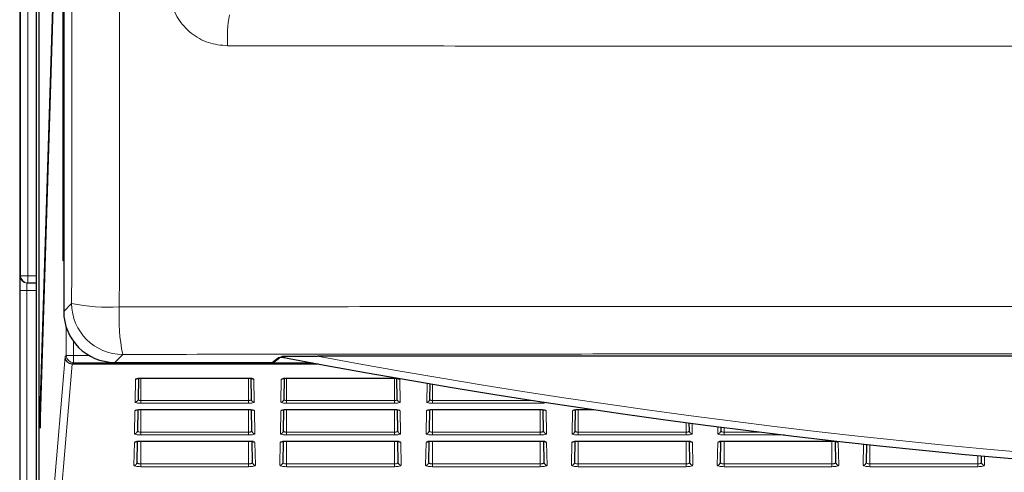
# Paper-space layout 'Blatt3' of a CAD drawing. Header units: millimetres. Extents: x 5 to 418, y 2 to 292.
# Tile 5 of 53: x 50 to 73, y 140 to 151. Entities that reach past the tile are written whole.
import ezdxf

# ---------------------------------------------------------------- set-up
doc = ezdxf.new("R2010")
doc.units = ezdxf.units.MM

psp = doc.layouts.new('Blatt3')

# ---------------------------------------------------------------- linework, layer by layer
at = {"color": 7, "linetype": 'Continuous', "lineweight": 25}
for p, q in [((50.1786, 243.8177), (50.1786, 133.151)), ((51.1844, 243.1455), (51.1844, 143.8235)), ((50.613, 238.3177), (50.613, 138.3177)), ((50.6209, 138.3177), (50.6209, 238.3177)), ((51.1694, 144.9844), (51.1694, 238.3177)), ((51.1773, 238.3177), (51.1773, 144.9844)), ((50.5542, 238.0845), (50.5542, 132.9844)), ((51.1457, 157.7772), (50.6406, 141.5263)), ((50.6445, 141.151), (51.1496, 157.4019)), ((51.1773, 144.9844), (51.1694, 144.9844)), ((50.3627, 144.4711), (50.3482, 144.4714)), ((50.5542, 144.4678), (50.3627, 144.4711)), ((55.9937, 142.6708), (56.114, 142.7634)), ((118.04, 142.7966), (56.9838, 142.7966)), ((52.3508, 142.657), (55.953, 142.657)), ((52.8913, 142.292), (52.8829, 141.8111)), ((52.9452, 142.2953), (52.9452, 142.2967)), ((52.9452, 142.2953), (55.4119, 142.2953)), ((55.4119, 142.2953), (55.4119, 142.2967)), ((55.4742, 141.8111), (55.4658, 142.292)), ((56.2246, 142.292), (56.2162, 141.8111)), ((56.2785, 142.2953), (58.7452, 142.2953)), ((58.7452, 142.2953), (58.7452, 142.2967)), ((58.8075, 141.8111), (58.7991, 142.292)), ((59.5558, 142.1687), (59.5496, 141.8111)), ((52.8787, 141.5707), (52.8703, 141.0884)), ((52.9452, 141.5753), (55.4119, 141.5753)), ((55.4119, 141.5753), (55.4119, 141.5767)), ((55.4868, 141.0884), (55.4784, 141.5708)), ((56.212, 141.5707), (56.2036, 141.0884)), ((56.2785, 141.5753), (58.7452, 141.5753)), ((58.8201, 141.0884), (58.8117, 141.5708)), ((59.5454, 141.5707), (59.537, 141.0884)), ((59.6119, 141.5753), (62.0785, 141.5753)), ((62.1535, 141.0884), (62.145, 141.5708)), ((62.8787, 141.5707), (62.8703, 141.0884)), ((62.9452, 141.5753), (63.3006, 141.5753)), ((50.6406, 141.5263), (50.6445, 141.151)), ((50.6557, 141.5109), (50.6406, 141.5263)), ((65.4868, 141.0884), (65.4836, 141.2695)), ((66.2051, 141.1749), (66.2036, 141.0884)), ((52.8661, 140.8495), (52.8577, 140.3657)), ((52.9452, 140.8552), (52.9452, 140.8567)), ((52.9452, 140.8552), (55.4119, 140.8552)), ((55.4994, 140.3657), (55.491, 140.8494)), ((56.1995, 140.8495), (56.191, 140.3657)), ((56.2785, 140.8552), (56.2785, 140.8567)), ((56.2785, 140.8552), (58.7452, 140.8552)), ((58.8327, 140.3657), (58.8243, 140.8494)), ((59.5328, 140.8495), (59.5243, 140.3657)), ((59.6119, 140.8552), (59.6119, 140.8567)), ((59.6119, 140.8552), (62.0785, 140.8552)), ((62.0785, 140.8552), (62.0785, 140.8567)), ((62.1661, 140.3657), (62.1576, 140.8494)), ((62.8661, 140.8495), (62.8577, 140.3657)), ((62.9452, 140.8552), (65.4119, 140.8552)), ((65.4994, 140.3657), (65.491, 140.8494)), ((66.1785, 140.846), (66.1785, 140.8447)), ((66.1995, 140.8495), (66.191, 140.3657)), ((66.2785, 140.8552), (68.7452, 140.8552)), ((68.8327, 140.3657), (68.8243, 140.8494)), ((69.5316, 140.78), (69.5243, 140.3657)), ((72.1661, 140.3657), (72.1635, 140.5156))]:
    psp.add_line(p, q, dxfattribs=at)
at = {"color": 7, "linetype": 'Continuous', "lineweight": 18}
for p, q in [((50.199, 144.6378), (50.199, 182.9143)), ((50.3656, 182.9143), (50.3656, 144.6378)), ((50.1845, 144.638), (50.199, 144.6378)), ((50.3656, 144.6378), (50.199, 144.6378)), ((50.3656, 144.6378), (50.3627, 144.4711)), ((50.3656, 144.6378), (50.5542, 144.6345)), ((50.1786, 139.3306), (50.1786, 144.3048)), ((50.3424, 144.3048), (50.1786, 144.3048)), ((50.5542, 144.3011), (50.3424, 144.3048)), ((50.3424, 144.3048), (50.3424, 139.3306)), ((51.1844, 143.8235), (51.3662, 144.0053)), ((51.2423, 142.8148), (51.2423, 143.4605)), ((51.4089, 143.1353), (51.4089, 142.8148)), ((50.7364, 137.114), (51.215, 142.7822)), ((51.2162, 142.7894), (51.2423, 142.8148)), ((51.2423, 142.8148), (51.4089, 142.8148)), ((51.4089, 142.8148), (51.7649, 142.8148)), ((51.4089, 142.8148), (51.4089, 142.6482)), ((52.5327, 142.8388), (52.3508, 142.657)), ((55.953, 142.657), (56.086, 142.7593)), ((51.3817, 142.6192), (50.903, 136.951)), ((57.0263, 142.6192), (51.3817, 142.6192)), ((51.4089, 142.6482), (51.3828, 142.6228)), ((51.3828, 142.6228), (57.0068, 142.6228)), ((56.8708, 142.6482), (51.4089, 142.6482)), ((52.8163, 141.7471), (52.8254, 142.2714)), ((52.9452, 142.2967), (55.4119, 142.2967)), ((52.9452, 142.2953), (52.9452, 141.7836)), ((55.4119, 142.2953), (55.4119, 141.7836)), ((55.5317, 142.2714), (55.5408, 141.7471)), ((56.1496, 141.7471), (56.1587, 142.2714)), ((56.2785, 142.2967), (58.7452, 142.2967)), ((56.2785, 142.2953), (56.2785, 142.2967)), ((56.2785, 142.2953), (56.2785, 141.7836)), ((58.7452, 142.2953), (58.7452, 141.7836)), ((58.865, 142.2714), (58.8742, 141.7471)), ((59.4829, 141.7471), (59.4905, 142.1798)), ((59.6119, 142.1592), (59.6119, 141.7836)), ((52.9452, 141.7196), (52.9452, 141.7836)), ((52.9452, 141.7836), (55.4119, 141.7836)), ((55.4119, 141.7196), (52.9452, 141.7196)), ((52.9452, 141.5767), (55.4119, 141.5767)), ((52.9452, 141.5753), (52.9452, 141.5767)), ((52.9452, 141.5753), (52.9452, 141.0582)), ((55.4119, 141.7196), (55.4119, 141.7836)), ((55.4119, 141.5753), (55.4119, 141.0582)), ((56.2785, 141.7196), (56.2785, 141.7836)), ((56.2785, 141.7836), (58.7452, 141.7836)), ((58.7452, 141.7196), (56.2785, 141.7196)), ((56.2785, 141.5767), (58.7452, 141.5767)), ((56.2785, 141.5753), (56.2785, 141.5767)), ((56.2785, 141.5753), (56.2785, 141.0582)), ((58.7452, 141.7196), (58.7452, 141.7836)), ((58.7452, 141.5753), (58.7452, 141.5767)), ((58.7452, 141.5753), (58.7452, 141.0582)), ((59.6119, 141.7196), (59.6119, 141.7836)), ((59.6119, 141.7836), (61.9218, 141.7836)), ((62.0785, 141.7196), (59.6119, 141.7196)), ((59.6119, 141.5767), (62.0785, 141.5767)), ((59.6119, 141.5753), (59.6119, 141.5767)), ((59.6119, 141.5753), (59.6119, 141.0582)), ((62.0785, 141.7196), (62.0785, 141.7593)), ((62.0785, 141.5753), (62.0785, 141.5767)), ((62.0785, 141.5753), (62.0785, 141.0582)), ((62.9452, 141.5767), (63.2907, 141.5767)), ((62.9452, 141.5753), (62.9452, 141.5767)), ((62.9452, 141.5753), (62.9452, 141.0582)), ((52.8036, 141.0244), (52.8128, 141.5487)), ((55.5443, 141.5487), (55.5534, 141.0244)), ((56.137, 141.0244), (56.1461, 141.5487)), ((58.8776, 141.5487), (58.8868, 141.0244)), ((59.4703, 141.0244), (59.4795, 141.5487)), ((62.211, 141.5487), (62.2201, 141.0244)), ((62.8036, 141.0244), (62.8128, 141.5487)), ((65.4119, 141.2791), (65.4119, 141.0582)), ((65.5493, 141.2607), (65.5534, 141.0244)), ((66.137, 141.0244), (66.1397, 141.1833)), ((66.2785, 141.1654), (66.2785, 141.0582)), ((52.9452, 140.9942), (52.9452, 141.0582)), ((52.9452, 141.0582), (55.4119, 141.0582)), ((55.4119, 140.9942), (52.9452, 140.9942)), ((55.4119, 140.9942), (55.4119, 141.0582)), ((56.2785, 140.9942), (56.2785, 141.0582)), ((56.2785, 141.0582), (58.7452, 141.0582)), ((58.7452, 140.9942), (56.2785, 140.9942)), ((58.7452, 140.9942), (58.7452, 141.0582)), ((59.6119, 140.9942), (59.6119, 141.0582)), ((59.6119, 141.0582), (62.0785, 141.0582)), ((62.0785, 140.9942), (59.6119, 140.9942)), ((62.0785, 140.9942), (62.0785, 141.0582)), ((62.9452, 140.9942), (62.9452, 141.0582)), ((62.9452, 141.0582), (65.4119, 141.0582)), ((65.4119, 140.9942), (62.9452, 140.9942)), ((65.4119, 140.9942), (65.4119, 141.0582)), ((66.2785, 140.9942), (66.2785, 141.0582)), ((66.2785, 141.0582), (67.1306, 141.0582)), ((67.6573, 140.9942), (66.2785, 140.9942)), ((52.791, 140.3017), (52.8002, 140.826)), ((52.9452, 140.8567), (55.4119, 140.8567)), ((52.9452, 140.8552), (52.9452, 140.3328)), ((55.4119, 140.8552), (55.4119, 140.8567)), ((55.4119, 140.8552), (55.4119, 140.3328)), ((55.5569, 140.826), (55.5661, 140.3017)), ((56.1244, 140.3017), (56.1335, 140.826)), ((56.2785, 140.8567), (58.7452, 140.8567)), ((56.2785, 140.8552), (56.2785, 140.3328)), ((58.7452, 140.8552), (58.7452, 140.8567)), ((58.7452, 140.8552), (58.7452, 140.3328)), ((58.8902, 140.826), (58.8994, 140.3017)), ((59.4577, 140.3017), (59.4668, 140.826)), ((59.6119, 140.8567), (62.0785, 140.8567)), ((59.6119, 140.8552), (59.6119, 140.3328)), ((62.0785, 140.8552), (62.0785, 140.3328)), ((62.2236, 140.826), (62.2327, 140.3017)), ((62.791, 140.3017), (62.8002, 140.826)), ((62.9452, 140.8567), (65.4119, 140.8567)), ((62.9452, 140.8552), (62.9452, 140.8567)), ((62.9452, 140.8552), (62.9452, 140.3328)), ((65.4119, 140.8552), (65.4119, 140.8567)), ((65.4119, 140.8552), (65.4119, 140.3328)), ((65.5569, 140.826), (65.5661, 140.3017)), ((66.1244, 140.3017), (66.1335, 140.826)), ((66.2785, 140.8567), (68.7452, 140.8567)), ((66.2785, 140.8552), (66.2785, 140.8567)), ((66.2785, 140.8552), (66.2785, 140.3328)), ((68.7452, 140.8552), (68.7452, 140.8567)), ((68.7452, 140.8552), (68.7452, 140.3328)), ((68.8902, 140.826), (68.8994, 140.3017)), ((69.4577, 140.3017), (69.4662, 140.7872)), ((69.6119, 140.7714), (69.6119, 140.3328)), ((72.0785, 140.5234), (72.0785, 140.3328)), ((72.2291, 140.5095), (72.2327, 140.3017)), ((52.9452, 140.2688), (52.9452, 140.3328)), ((52.9452, 140.3328), (55.4119, 140.3328)), ((55.4119, 140.2688), (52.9452, 140.2688)), ((55.4119, 140.2688), (55.4119, 140.3328)), ((56.2785, 140.2688), (56.2785, 140.3328)), ((56.2785, 140.3328), (58.7452, 140.3328)), ((58.7452, 140.2688), (56.2785, 140.2688)), ((58.7452, 140.2688), (58.7452, 140.3328)), ((59.6119, 140.2688), (59.6119, 140.3328)), ((59.6119, 140.3328), (62.0785, 140.3328)), ((62.0785, 140.2688), (59.6119, 140.2688)), ((62.0785, 140.2688), (62.0785, 140.3328)), ((62.9452, 140.2688), (62.9452, 140.3328)), ((62.9452, 140.3328), (65.4119, 140.3328)), ((65.4119, 140.2688), (62.9452, 140.2688)), ((65.4119, 140.2688), (65.4119, 140.3328)), ((66.2785, 140.2688), (66.2785, 140.3328)), ((66.2785, 140.3328), (68.7452, 140.3328)), ((68.7452, 140.2688), (66.2785, 140.2688)), ((68.7452, 140.2688), (68.7452, 140.3328)), ((69.6119, 140.2688), (69.6119, 140.3328)), ((69.6119, 140.3328), (72.0785, 140.3328)), ((72.0785, 140.2688), (69.6119, 140.2688)), ((72.0785, 140.2688), (72.0785, 140.3328))]:
    psp.add_line(p, q, dxfattribs=at)
at = {"color": 7, "linetype": 'Continuous', "lineweight": 25, "flags": 128}
psp.add_lwpolyline([(56.086, 142.7593), (56.099, 142.7606), (56.1075, 142.7628)], dxfattribs=at)
at = {"color": 7, "linetype": 'Continuous', "lineweight": 18}
for centre, radius, start, end in [((58.162, 150.0793), 3.2349, 170.54972, 183.13573), ((50.3511, 144.638), 0.1667, 179.99538, 268.99574), ((50.3656, 144.6378), 0.1667, 179.99538, 268.99574), ((52.2087, 148.0638), 4.1451, 258.27307, 273.41646), ((52.5331, 144.0057), 1.1669, 180.02044, 269.97956), ((56.6939, 143.6799), 4.2454, 176.67462, 191.42675), ((51.3806, 142.7848), 0.1656, 180.88518, 270.37142), ((51.3829, 142.7895), 0.1667, 180.02076, 269.97873), ((51.409, 142.8149), 0.1667, 180.02076, 269.97873), ((87.5119, 306.474), 166.5, 259.434941, 280.565059), ((52.8256, 142.3389), 0.0675, 269.87403, 306.51014), ((55.5315, 142.3389), 0.0675, 233.29071, 270.12662), ((56.1589, 142.3389), 0.0675, 269.87403, 306.51014), ((58.8649, 142.3389), 0.0675, 233.29071, 270.12662), ((52.817, 141.813), 0.0659, 269.33761, 358.37428), ((55.5401, 141.813), 0.0659, 181.62572, 270.66239), ((56.1504, 141.813), 0.0659, 269.33761, 358.37428), ((58.8734, 141.813), 0.0659, 181.62572, 270.66239), ((59.4837, 141.813), 0.0659, 269.33761, 358.37428), ((52.8129, 141.6162), 0.0675, 269.86882, 308.07244), ((55.5441, 141.6162), 0.0675, 231.80296, 270.1316), ((56.1463, 141.6162), 0.0675, 269.86882, 308.07244), ((58.8775, 141.6162), 0.0675, 231.73067, 270.13185), ((59.4796, 141.6162), 0.0675, 269.86882, 308.07244), ((62.2108, 141.6162), 0.0675, 231.73067, 270.13185), ((62.8129, 141.6162), 0.0675, 269.86882, 308.07244), ((52.8044, 141.0903), 0.0659, 269.33761, 358.37428), ((55.5527, 141.0903), 0.0659, 181.62572, 270.66239), ((56.1377, 141.0903), 0.0659, 269.33761, 358.37428), ((58.886, 141.0903), 0.0659, 181.62572, 270.66239), ((59.4711, 141.0903), 0.0659, 269.33761, 358.37428), ((62.2193, 141.0903), 0.0659, 181.62572, 270.66239), ((62.8044, 141.0903), 0.0659, 269.33761, 358.37428), ((65.5527, 141.0903), 0.0659, 181.62572, 270.66239), ((66.1377, 141.0903), 0.0659, 269.33761, 358.37428), ((52.8003, 140.8935), 0.0675, 269.86318, 309.72666), ((55.5567, 140.8935), 0.0675, 230.11592, 270.13737), ((56.1337, 140.8935), 0.0675, 269.86318, 309.72666), ((58.8901, 140.8935), 0.0675, 230.11592, 270.13737), ((59.467, 140.8935), 0.0675, 269.86318, 309.72666), ((62.2234, 140.8935), 0.0675, 230.11592, 270.13737), ((62.8003, 140.8935), 0.0675, 269.86318, 309.72666), ((65.5567, 140.8935), 0.0675, 230.11592, 270.13737), ((66.1337, 140.8935), 0.0675, 269.86318, 309.72666), ((68.8901, 140.8935), 0.0675, 230.11592, 270.13737), ((52.7918, 140.3676), 0.0659, 269.33761, 358.37428), ((55.5653, 140.3676), 0.0659, 181.62572, 270.66239), ((56.1251, 140.3676), 0.0659, 269.33761, 358.37428), ((58.8986, 140.3676), 0.0659, 181.62572, 270.66239), ((59.4585, 140.3676), 0.0659, 269.33761, 358.37428), ((62.232, 140.3676), 0.0659, 181.62572, 270.66239), ((62.7918, 140.3676), 0.0659, 269.33761, 358.37428), ((65.5653, 140.3676), 0.0659, 181.62572, 270.66239), ((66.1251, 140.3676), 0.0659, 269.33761, 358.37428), ((68.8986, 140.3676), 0.0659, 181.62572, 270.66239), ((69.4585, 140.3676), 0.0659, 269.33761, 358.37428), ((72.232, 140.3676), 0.0659, 181.62572, 270.66239)]:
    psp.add_arc(centre, radius, start, end, dxfattribs=at)
at = {"color": 7, "linetype": 'Continuous', "lineweight": 25}
psp.add_arc((87.5119, 306.474), 166.6667, 259.163911, 280.836089, dxfattribs=at)
for centre, major_axis, ratio, start_param, end_param in [((50.1845, 144.3046), (0, 0.3334), 0.0174604, 6.2828803, 7.8533721), ((52.3512, 143.8238), (-0.8252, -0.8252), 0.9996955, 5.4979394, 7.0684312), ((57.319, 142.7588), (1.2333, 0), 0.0174551, 2.64357, 3.1189034), ((55.953, 142.7237), (0.0529, 0.0407), 0.9995904, 4.0565292, 4.712389)]:
    psp.add_ellipse(centre, major_axis=major_axis, ratio=ratio, start_param=start_param, end_param=end_param, dxfattribs=at)
at = {"color": 7, "linetype": 'Continuous', "lineweight": 18}
for centre, major_axis, ratio, start_param, end_param in [((50.3511, 144.3046), (-0.0029, 0.1667), 0.0523172, 6.2813533, 7.8518451), ((51.2163, 142.4561), (0, 0.3333), 0.0179487, 0.0174533, 0.2094395), ((51.3829, 142.4561), (0, 0.1667), 0.0358974, 0.0174533, 0.2094395), ((52.9452, 142.2713), (0.1198, 0), 0.212558, 1.5707963, 3.1378825), ((55.4119, 142.2713), (0.1198, 0), 0.212558, 0.0037102, 1.5707963), ((56.2785, 142.2713), (0.1198, 0), 0.212558, 1.5707963, 3.1378825), ((58.7452, 142.2713), (0.1198, 0), 0.212558, 0.0037102, 1.5707963), ((52.9452, 141.5486), (0.1324, 0), 0.212558, 1.5707963, 3.1378825), ((52.9452, 141.747), (0.129, 0), 0.212558, 3.1378825, 4.712389), ((55.4119, 141.747), (0.129, 0), 0.212558, 4.712389, 6.2868955), ((55.4119, 141.5486), (0.1324, 0), 0.212558, 0.0037102, 1.5707963), ((56.2785, 141.5486), (0.1324, 0), 0.212558, 1.5707963, 3.1378825), ((56.2785, 141.747), (0.129, 0), 0.212558, 3.1378825, 4.712389), ((58.7452, 141.747), (0.129, 0), 0.212558, 4.712389, 6.2868955), ((58.7452, 141.5486), (0.1324, 0), 0.212558, 0.0037102, 1.5707963), ((59.6119, 141.5486), (0.1324, 0), 0.212558, 1.5707963, 3.1378825), ((59.6119, 141.747), (0.129, 0), 0.212558, 3.1378825, 4.712389), ((62.0785, 141.747), (0.129, 0), 0.212558, 4.712389, 6.0299201), ((62.0785, 141.5486), (0.1324, 0), 0.212558, 0.0037102, 1.5707963), ((62.9452, 141.5486), (0.1324, 0), 0.212558, 1.5707963, 3.1378825), ((52.9452, 141.0243), (0.1416, 0), 0.212558, 3.1378825, 4.712389), ((55.4119, 141.0243), (0.1416, 0), 0.212558, 4.712389, 6.2868955), ((56.2785, 141.0243), (0.1416, 0), 0.212558, 3.1378825, 4.712389), ((58.7452, 141.0243), (0.1416, 0), 0.212558, 4.712389, 6.2868955), ((59.6119, 141.0243), (0.1416, 0), 0.212558, 3.1378825, 4.712389), ((62.0785, 141.0243), (0.1416, 0), 0.212558, 4.712389, 6.2868955), ((62.9452, 141.0243), (0.1416, 0), 0.212558, 3.1378825, 4.712389), ((65.4119, 141.0243), (0.1416, 0), 0.212558, 4.712389, 6.2868955), ((66.2785, 141.0243), (0.1416, 0), 0.212558, 3.1378825, 4.712389), ((52.9452, 140.8259), (0.145, 0), 0.212558, 1.5707963, 3.1378825), ((55.4119, 140.8259), (0.145, 0), 0.212558, 0.0037102, 1.5707963), ((56.2785, 140.8259), (0.145, 0), 0.212558, 1.5707963, 3.1378825), ((58.7452, 140.8259), (0.145, 0), 0.212558, 0.0037102, 1.5707963), ((59.6119, 140.8259), (0.145, 0), 0.212558, 1.5707963, 3.1378825), ((62.0785, 140.8259), (0.145, 0), 0.212558, 0.0037102, 1.5707963), ((62.9452, 140.8259), (0.145, 0), 0.212558, 1.5707963, 3.1378825), ((65.4119, 140.8259), (0.145, 0), 0.212558, 0.0037102, 1.5707963), ((66.2785, 140.8259), (0.145, 0), 0.212558, 1.5707963, 3.1378825), ((68.7452, 140.8259), (0.145, 0), 0.212558, 0.0037102, 1.5707963), ((52.9452, 140.3016), (0.1542, 0), 0.212558, 3.1378825, 4.712389), ((55.4119, 140.3016), (0.1542, 0), 0.212558, 4.712389, 6.2868955), ((56.2785, 140.3016), (0.1542, 0), 0.212558, 3.1378825, 4.712389), ((58.7452, 140.3016), (0.1542, 0), 0.212558, 4.712389, 6.2868955), ((59.6119, 140.3016), (0.1542, 0), 0.212558, 3.1378825, 4.712389), ((62.0785, 140.3016), (0.1542, 0), 0.212558, 4.712389, 6.2868955), ((62.9452, 140.3016), (0.1542, 0), 0.212558, 3.1378825, 4.712389), ((65.4119, 140.3016), (0.1542, 0), 0.212558, 4.712389, 6.2868955), ((66.2785, 140.3016), (0.1542, 0), 0.212558, 3.1378825, 4.712389), ((68.7452, 140.3016), (0.1542, 0), 0.212558, 4.712389, 6.2868955), ((69.6119, 140.3016), (0.1542, 0), 0.212558, 3.1378825, 4.712389), ((72.0785, 140.3016), (0.1542, 0), 0.212558, 4.712389, 6.2868955)]:
    psp.add_ellipse(centre, major_axis=major_axis, ratio=ratio, start_param=start_param, end_param=end_param, dxfattribs=at)
for points, knots in [([(51.3662, 144.0053), (51.3677, 145.2863), (51.3736, 150.3093), (51.3826, 159.0793), (51.3921, 170.3178), (51.3997, 181.5618), (51.403, 189.0607), (51.4047, 192.8103)], [0, 0, 0, 0, 0.07883163, 0.30911085, 0.53941582, 0.76969503, 1, 1, 1, 1]), ([(52.4941, 192.7453), (52.4925, 188.9985), (52.4892, 181.5045), (52.4816, 170.2617), (52.4721, 159.0171), (52.4631, 150.2374), (52.4572, 145.2085), (52.4557, 143.9262)], [0, 0, 0, 0, 0.230063, 0.4601517, 0.6906156, 0.9211052, 1, 1, 1, 1]), ([(54.932, 149.9024), (54.7821, 149.9172), (54.4823, 149.9469), (54.0823, 150.1767), (53.7802, 150.5147), (53.6195, 150.8896), (53.6028, 151.1375), (53.5962, 151.2363)], [0, 0, 0, 0, 0.2147274, 0.4294036, 0.6437756, 0.8579588, 1, 1, 1, 1]), ([(94.0918, 149.9024), (90.3431, 149.8991), (82.8459, 149.8927), (72.5613, 149.8916), (63.2545, 149.8948), (57.7067, 149.8998), (54.932, 149.9024)], [0, 0, 0, 0, 0.2873416, 0.5746813, 0.7872745, 1, 1, 1, 1]), ([(52.4557, 143.9262), (53.7581, 143.9276), (57.8789, 143.932), (64.8285, 143.9369), (74.2415, 143.9396), (84.4698, 143.9372), (91.8649, 143.9313), (95.4952, 143.9273), (95.4952, 143.9273)], [0, 0, 0, 0, 0.0909036, 0.287602, 0.4844278, 0.7466181, 0.9999995, 1, 1, 1, 1]), ([(95.4096, 142.84), (91.7938, 142.8434), (84.4321, 142.8503), (74.2432, 142.8523), (64.8633, 142.8497), (57.9378, 142.8447), (53.8306, 142.8402), (52.5327, 142.8388)], [0, 0, 0, 0, 0.2531661, 0.515433, 0.7122521, 0.9090712, 1, 1, 1, 1]), ([(52.8829, 141.8111), (52.8836, 141.8078), (52.8851, 141.8012), (52.8974, 141.7925), (52.9152, 141.7863), (52.9324, 141.7838), (52.9423, 141.7837), (52.9452, 141.7836)], [0, 0, 0, 0, 0.23967262, 0.4797144, 0.70789086, 0.91618326, 1, 1, 1, 1]), ([(55.4119, 141.7836), (55.4184, 141.7839), (55.4316, 141.7844), (55.4492, 141.7885), (55.4633, 141.7947), (55.4726, 141.8025), (55.4736, 141.8083), (55.4742, 141.8111)], [0, 0, 0, 0, 0.1914359, 0.38263, 0.580509, 0.7941304, 1, 1, 1, 1]), ([(56.2162, 141.8111), (56.217, 141.8078), (56.2184, 141.8012), (56.2307, 141.7925), (56.2485, 141.7863), (56.2657, 141.7838), (56.2757, 141.7837), (56.2785, 141.7836)], [0, 0, 0, 0, 0.23967262, 0.4797144, 0.70789086, 0.91618326, 1, 1, 1, 1]), ([(58.7452, 141.7836), (58.7518, 141.7839), (58.7649, 141.7844), (58.7825, 141.7885), (58.7966, 141.7947), (58.8059, 141.8025), (58.807, 141.8083), (58.8075, 141.8111)], [0, 0, 0, 0, 0.1914359, 0.38263, 0.580509, 0.7941304, 1, 1, 1, 1]), ([(59.5496, 141.8111), (59.5503, 141.8078), (59.5518, 141.8012), (59.564, 141.7925), (59.5818, 141.7863), (59.599, 141.7838), (59.609, 141.7837), (59.6119, 141.7836)], [0, 0, 0, 0, 0.23967262, 0.4797144, 0.70789086, 0.91618326, 1, 1, 1, 1]), ([(52.8703, 141.0884), (52.8715, 141.0842), (52.8738, 141.0763), (52.8908, 141.0667), (52.9128, 141.0605), (52.9323, 141.0584), (52.943, 141.0582), (52.9452, 141.0582)], [0, 0, 0, 0, 0.2783142, 0.5149699, 0.7383807, 0.945115, 1, 1, 1, 1]), ([(55.4119, 141.0582), (55.4198, 141.0585), (55.4357, 141.0591), (55.4571, 141.0637), (55.474, 141.0705), (55.4849, 141.0791), (55.4862, 141.0854), (55.4868, 141.0884)], [0, 0, 0, 0, 0.1940397, 0.3878726, 0.5882435, 0.8021647, 1, 1, 1, 1]), ([(56.2036, 141.0884), (56.2048, 141.0842), (56.2071, 141.0763), (56.2241, 141.0667), (56.2462, 141.0605), (56.2657, 141.0584), (56.2763, 141.0582), (56.2785, 141.0582)], [0, 0, 0, 0, 0.2783142, 0.5149699, 0.7383807, 0.945115, 1, 1, 1, 1]), ([(58.7452, 141.0582), (58.7532, 141.0585), (58.769, 141.0591), (58.7904, 141.0637), (58.8073, 141.0705), (58.8183, 141.0791), (58.8195, 141.0854), (58.8201, 141.0884)], [0, 0, 0, 0, 0.1940397, 0.3878726, 0.5882435, 0.8021647, 1, 1, 1, 1]), ([(59.537, 141.0884), (59.5382, 141.0842), (59.5404, 141.0763), (59.5575, 141.0667), (59.5795, 141.0605), (59.599, 141.0584), (59.6096, 141.0582), (59.6119, 141.0582)], [0, 0, 0, 0, 0.2783142, 0.5149699, 0.7383807, 0.945115, 1, 1, 1, 1]), ([(62.0785, 141.0582), (62.0865, 141.0585), (62.1024, 141.0591), (62.1237, 141.0637), (62.1407, 141.0705), (62.1516, 141.0791), (62.1528, 141.0854), (62.1535, 141.0884)], [0, 0, 0, 0, 0.1940397, 0.3878726, 0.5882435, 0.8021647, 1, 1, 1, 1]), ([(62.8703, 141.0884), (62.8715, 141.0842), (62.8738, 141.0763), (62.8908, 141.0667), (62.9128, 141.0605), (62.9323, 141.0584), (62.943, 141.0582), (62.9452, 141.0582)], [0, 0, 0, 0, 0.2783142, 0.5149699, 0.7383807, 0.945115, 1, 1, 1, 1]), ([(65.4119, 141.0582), (65.4198, 141.0585), (65.4357, 141.0591), (65.4571, 141.0637), (65.474, 141.0705), (65.4849, 141.0791), (65.4862, 141.0854), (65.4868, 141.0884)], [0, 0, 0, 0, 0.1940397, 0.3878726, 0.5882435, 0.8021647, 1, 1, 1, 1]), ([(66.2036, 141.0884), (66.2048, 141.0842), (66.2071, 141.0763), (66.2241, 141.0667), (66.2462, 141.0605), (66.2657, 141.0584), (66.2763, 141.0582), (66.2785, 141.0582)], [0, 0, 0, 0, 0.2783142, 0.5149699, 0.7383807, 0.945115, 1, 1, 1, 1]), ([(52.8577, 140.3657), (52.8587, 140.3618), (52.8608, 140.3539), (52.8778, 140.3436), (52.9023, 140.3363), (52.9264, 140.3332), (52.9408, 140.3329), (52.9452, 140.3328)], [0, 0, 0, 0, 0.2380712, 0.4723194, 0.6968042, 0.9068305, 1, 1, 1, 1]), ([(55.4119, 140.3328), (55.4212, 140.3332), (55.4398, 140.3338), (55.4649, 140.3388), (55.4847, 140.3464), (55.4973, 140.3557), (55.4987, 140.3625), (55.4994, 140.3657)], [0, 0, 0, 0, 0.1956773, 0.3911723, 0.5932174, 0.8072867, 1, 1, 1, 1]), ([(56.191, 140.3657), (56.1921, 140.3618), (56.1941, 140.3539), (56.2112, 140.3436), (56.2356, 140.3363), (56.2598, 140.3332), (56.2741, 140.3329), (56.2785, 140.3328)], [0, 0, 0, 0, 0.2380712, 0.4723194, 0.6968042, 0.9068305, 1, 1, 1, 1]), ([(58.7452, 140.3328), (58.7545, 140.3332), (58.7731, 140.3338), (58.7982, 140.3388), (58.818, 140.3464), (58.8306, 140.3557), (58.8321, 140.3625), (58.8327, 140.3657)], [0, 0, 0, 0, 0.1956773, 0.3911723, 0.5932174, 0.8072867, 1, 1, 1, 1]), ([(59.5243, 140.3657), (59.5254, 140.3618), (59.5275, 140.3539), (59.5445, 140.3436), (59.569, 140.3363), (59.5931, 140.3332), (59.6075, 140.3329), (59.6119, 140.3328)], [0, 0, 0, 0, 0.23807123, 0.47231945, 0.69680417, 0.90683048, 1, 1, 1, 1]), ([(62.0785, 140.3328), (62.0879, 140.3332), (62.1065, 140.3338), (62.1315, 140.3388), (62.1514, 140.3464), (62.164, 140.3557), (62.1654, 140.3625), (62.1661, 140.3657)], [0, 0, 0, 0, 0.1956773, 0.3911723, 0.5932174, 0.8072867, 1, 1, 1, 1]), ([(62.8577, 140.3657), (62.8587, 140.3618), (62.8608, 140.3539), (62.8778, 140.3436), (62.9023, 140.3363), (62.9264, 140.3332), (62.9408, 140.3329), (62.9452, 140.3328)], [0, 0, 0, 0, 0.23807123, 0.47231945, 0.69680417, 0.90683048, 1, 1, 1, 1]), ([(65.4119, 140.3328), (65.4212, 140.3332), (65.4398, 140.3338), (65.4649, 140.3388), (65.4847, 140.3464), (65.4973, 140.3557), (65.4987, 140.3625), (65.4994, 140.3657)], [0, 0, 0, 0, 0.1956773, 0.3911723, 0.5932174, 0.8072867, 1, 1, 1, 1]), ([(66.191, 140.3657), (66.1921, 140.3618), (66.1941, 140.3539), (66.2112, 140.3436), (66.2356, 140.3363), (66.2598, 140.3332), (66.2741, 140.3329), (66.2785, 140.3328)], [0, 0, 0, 0, 0.2380712, 0.4723194, 0.6968042, 0.9068305, 1, 1, 1, 1]), ([(68.7452, 140.3328), (68.7545, 140.3332), (68.7731, 140.3338), (68.7982, 140.3388), (68.818, 140.3464), (68.8306, 140.3557), (68.8321, 140.3625), (68.8327, 140.3657)], [0, 0, 0, 0, 0.1956773, 0.3911723, 0.5932174, 0.8072867, 1, 1, 1, 1]), ([(69.5243, 140.3657), (69.5254, 140.3618), (69.5275, 140.3539), (69.5445, 140.3436), (69.569, 140.3363), (69.5931, 140.3332), (69.6075, 140.3329), (69.6119, 140.3328)], [0, 0, 0, 0, 0.23807123, 0.47231945, 0.69680417, 0.90683048, 1, 1, 1, 1]), ([(72.0785, 140.3328), (72.0879, 140.3332), (72.1065, 140.3338), (72.1315, 140.3388), (72.1514, 140.3464), (72.164, 140.3557), (72.1654, 140.3625), (72.1661, 140.3657)], [0, 0, 0, 0, 0.1956773, 0.3911723, 0.5932174, 0.8072867, 1, 1, 1, 1])]:
    psp.add_open_spline(points, degree=3, knots=knots, dxfattribs=at)
at = {"color": 7, "linetype": 'Continuous', "lineweight": 25}
for points, knots in [([(56.1785, 142.7949), (56.2683, 142.7954), (56.5311, 142.7966), (56.804, 142.7966), (56.9838, 142.7966)], [0, 0, 0, 0, 0.3413161, 1, 1, 1, 1]), ([(56.1785, 142.7792), (56.1785, 142.7808), (56.1785, 142.7829), (56.1785, 142.7926), (56.1785, 142.7949)], [0, 0, 0, 0, 0.7634436, 1, 1, 1, 1]), ([(52.8645, 142.2867), (52.8644, 142.2867), (52.8641, 142.2865), (52.8681, 142.2879), (52.878, 142.2902), (52.8966, 142.293), (52.9205, 142.295), (52.9378, 142.2952), (52.9452, 142.2953)], [0, 0, 0, 0, 0.0443934, 0.1696034, 0.3336161, 0.547857, 0.8080421, 1, 1, 1, 1]), ([(55.4119, 142.2953), (55.4228, 142.2951), (55.4439, 142.2947), (55.4698, 142.2918), (55.4859, 142.2888), (55.4929, 142.2866), (55.4932, 142.2864), (55.4902, 142.2876), (55.487, 142.2904), (55.486, 142.2913)], [0, 0, 0, 0, 0.2335342, 0.4512307, 0.6323921, 0.7645321, 0.8654905, 0.9581526, 1, 1, 1, 1]), ([(56.1979, 142.2867), (56.1978, 142.2867), (56.1974, 142.2865), (56.2014, 142.2879), (56.2113, 142.2902), (56.23, 142.293), (56.2538, 142.295), (56.2712, 142.2952), (56.2785, 142.2953)], [0, 0, 0, 0, 0.0443934, 0.1696034, 0.3336161, 0.547857, 0.8080421, 1, 1, 1, 1]), ([(58.7452, 142.2953), (58.7561, 142.2951), (58.7772, 142.2947), (58.8032, 142.2918), (58.819, 142.2889), (58.826, 142.2866), (58.8258, 142.2867), (58.8257, 142.2868)], [0, 0, 0, 0, 0.2838914, 0.5485299, 0.7687553, 0.9293887, 1, 1, 1, 1]), ([(52.8596, 141.5699), (52.8585, 141.5689), (52.8552, 141.5659), (52.8525, 141.5649), (52.853, 141.5651), (52.8587, 141.567), (52.8719, 141.57), (52.895, 141.5732), (52.9214, 141.575), (52.9392, 141.5752), (52.9452, 141.5753)], [0, 0, 0, 0, 0.0441864, 0.1317224, 0.2198087, 0.3286378, 0.4734978, 0.6612874, 0.8845063, 1, 1, 1, 1]), ([(55.4119, 141.5753), (55.4242, 141.575), (55.4482, 141.5746), (55.4778, 141.5712), (55.4959, 141.5678), (55.5039, 141.5652), (55.5037, 141.5652), (55.5036, 141.5653)], [0, 0, 0, 0, 0.28225729, 0.54684706, 0.76857328, 0.92917264, 1, 1, 1, 1]), ([(56.193, 141.5699), (56.1919, 141.5689), (56.1885, 141.5659), (56.1858, 141.5649), (56.1863, 141.5651), (56.192, 141.567), (56.2052, 141.57), (56.2283, 141.5732), (56.2548, 141.575), (56.2725, 141.5752), (56.2785, 141.5753)], [0, 0, 0, 0, 0.0441864, 0.1317224, 0.2198087, 0.3286378, 0.4734978, 0.6612874, 0.8845063, 1, 1, 1, 1]), ([(58.7452, 141.5753), (58.7576, 141.575), (58.7815, 141.5746), (58.8112, 141.5712), (58.8292, 141.5678), (58.8373, 141.5652), (58.837, 141.5652), (58.837, 141.5653)], [0, 0, 0, 0, 0.28225729, 0.54684706, 0.76857328, 0.92917264, 1, 1, 1, 1]), ([(59.5263, 141.5699), (59.5252, 141.5689), (59.5219, 141.5659), (59.5192, 141.5649), (59.5197, 141.5651), (59.5253, 141.567), (59.5385, 141.57), (59.5616, 141.5732), (59.5881, 141.575), (59.6058, 141.5752), (59.6119, 141.5753)], [0, 0, 0, 0, 0.0441864, 0.1317224, 0.2198087, 0.3286378, 0.4734978, 0.6612874, 0.8845063, 1, 1, 1, 1]), ([(62.0785, 141.5753), (62.0909, 141.575), (62.1149, 141.5746), (62.1445, 141.5712), (62.1626, 141.5678), (62.1706, 141.5652), (62.1704, 141.5652), (62.1703, 141.5653)], [0, 0, 0, 0, 0.2822573, 0.5468471, 0.7685733, 0.9291726, 1, 1, 1, 1]), ([(62.8596, 141.5699), (62.8585, 141.5689), (62.8552, 141.5659), (62.8525, 141.5649), (62.853, 141.5651), (62.8587, 141.567), (62.8719, 141.57), (62.895, 141.5732), (62.9214, 141.575), (62.9392, 141.5752), (62.9452, 141.5753)], [0, 0, 0, 0, 0.0441864, 0.1317224, 0.2198087, 0.3286378, 0.4734978, 0.6612874, 0.8845063, 1, 1, 1, 1]), ([(52.8443, 140.8452), (52.8431, 140.8444), (52.8406, 140.843), (52.8424, 140.844), (52.8499, 140.8463), (52.8667, 140.8499), (52.8948, 140.8535), (52.9234, 140.8551), (52.941, 140.8552), (52.9452, 140.8552)], [0, 0, 0, 0, 0.0895316, 0.1849585, 0.3069392, 0.4707182, 0.6802793, 0.9238911, 1, 1, 1, 1]), ([(55.4119, 140.8552), (55.4257, 140.855), (55.454, 140.8544), (55.4879, 140.8504), (55.5081, 140.8461), (55.5159, 140.8435), (55.516, 140.843), (55.5121, 140.8458), (55.5102, 140.8471)], [0, 0, 0, 0, 0.2403992, 0.4908959, 0.6759934, 0.8082826, 0.9082606, 1, 1, 1, 1]), ([(56.1776, 140.8452), (56.1764, 140.8444), (56.1739, 140.843), (56.1757, 140.844), (56.1833, 140.8463), (56.2, 140.8499), (56.2281, 140.8535), (56.2568, 140.8551), (56.2744, 140.8552), (56.2785, 140.8552)], [0, 0, 0, 0, 0.0895316, 0.1849585, 0.3069392, 0.4707182, 0.6802793, 0.9238911, 1, 1, 1, 1]), ([(58.7452, 140.8552), (58.759, 140.855), (58.7873, 140.8544), (58.8212, 140.8504), (58.8415, 140.8461), (58.8492, 140.8435), (58.8493, 140.843), (58.8454, 140.8458), (58.8436, 140.8471)], [0, 0, 0, 0, 0.2403992, 0.4908959, 0.6759934, 0.8082826, 0.9082606, 1, 1, 1, 1]), ([(59.5146, 140.8483), (59.5133, 140.8471), (59.5098, 140.844), (59.5075, 140.8433), (59.509, 140.8439), (59.5166, 140.8464), (59.5333, 140.8499), (59.5615, 140.8535), (59.5901, 140.8551), (59.6077, 140.8552), (59.6119, 140.8552)], [0, 0, 0, 0, 0.050391, 0.135411, 0.2260292, 0.3418632, 0.4973892, 0.6963903, 0.9277263, 1, 1, 1, 1]), ([(62.0785, 140.8552), (62.0924, 140.855), (62.1206, 140.8544), (62.1545, 140.8504), (62.1748, 140.8461), (62.1825, 140.8435), (62.1827, 140.843), (62.1788, 140.8458), (62.1769, 140.8471)], [0, 0, 0, 0, 0.2403992, 0.4908959, 0.6759934, 0.8082826, 0.9082606, 1, 1, 1, 1]), ([(62.8479, 140.8483), (62.8466, 140.8471), (62.8431, 140.844), (62.8408, 140.8433), (62.8423, 140.8439), (62.85, 140.8464), (62.8667, 140.8499), (62.8948, 140.8535), (62.9234, 140.8551), (62.941, 140.8552), (62.9452, 140.8552)], [0, 0, 0, 0, 0.050391, 0.135411, 0.2260292, 0.3418632, 0.4973892, 0.6963903, 0.9277263, 1, 1, 1, 1]), ([(65.4119, 140.8552), (65.4257, 140.855), (65.454, 140.8544), (65.4879, 140.8504), (65.5081, 140.8461), (65.5159, 140.8435), (65.516, 140.843), (65.5121, 140.8458), (65.5102, 140.8471)], [0, 0, 0, 0, 0.2403992, 0.4908959, 0.6759934, 0.8082826, 0.9082606, 1, 1, 1, 1]), ([(66.1812, 140.8483), (66.1799, 140.8471), (66.1764, 140.844), (66.1741, 140.8433), (66.1756, 140.8439), (66.1833, 140.8464), (66.2, 140.8499), (66.2281, 140.8535), (66.2568, 140.8551), (66.2744, 140.8552), (66.2785, 140.8552)], [0, 0, 0, 0, 0.05039099, 0.13541095, 0.2260292, 0.34186321, 0.49738922, 0.69639034, 0.92772633, 1, 1, 1, 1]), ([(68.7452, 140.8552), (68.759, 140.855), (68.7873, 140.8544), (68.8212, 140.8504), (68.8415, 140.8461), (68.8492, 140.8435), (68.8493, 140.843), (68.8454, 140.8458), (68.8436, 140.8471)], [0, 0, 0, 0, 0.2403992, 0.4908959, 0.6759934, 0.8082826, 0.9082606, 1, 1, 1, 1])]:
    psp.add_open_spline(points, degree=3, knots=knots, dxfattribs=at)

doc.saveas('drawing.dxf')
